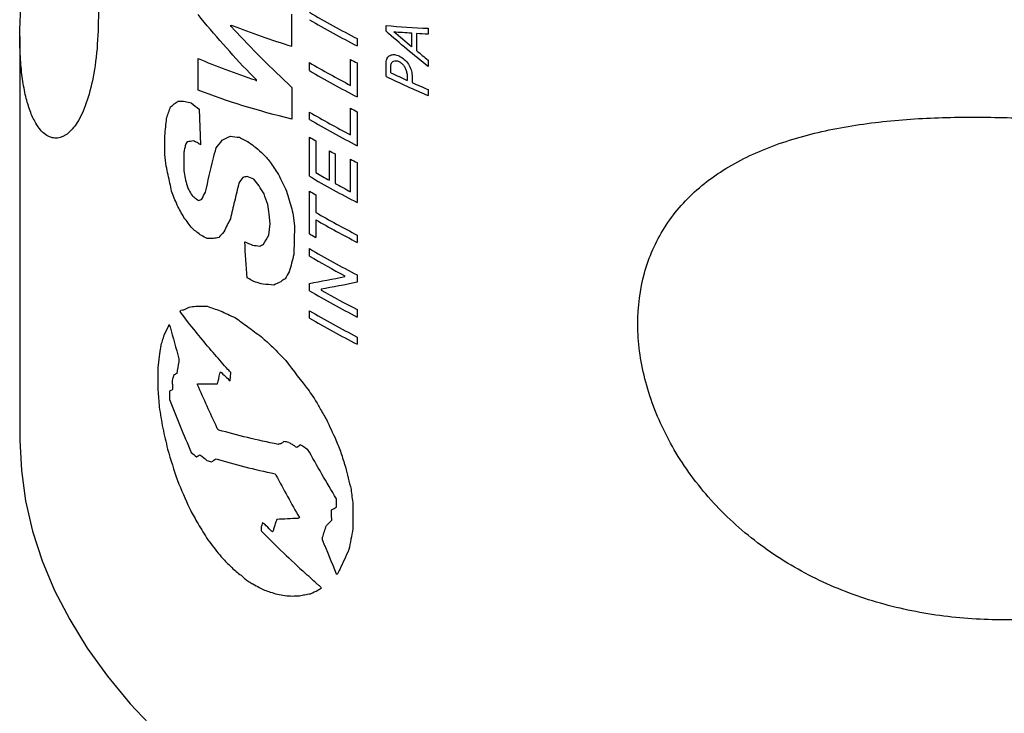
# Model space of a CAD drawing. Header units: inches. Extents: x 0.2 to 10.8, y 0.2 to 8.2.
# Tile 20 of 28: x 8.769 to 9.369, y 5.475 to 5.898. Entities that reach past the tile are written whole.
import ezdxf

# ---------------------------------------------------------------- set-up
doc = ezdxf.new("R2010")
doc.units = ezdxf.units.IN
doc.header["$MEASUREMENT"] = 0

msp = doc.modelspace()

# ---------------------------------------------------------------- linework, layer by layer
for p, q in [((8.93467, 5.88156), (8.93467, 5.90103)), ((8.89755, 5.89368), (8.89755, 5.89439)), ((8.99212, 5.89067), (8.99212, 5.89419)), ((9.00763, 5.88976), (9.00763, 5.88123)), ((9.01774, 5.89251), (9.01774, 5.88897)), ((8.7688, 5.88755), (8.7688, 5.64236)), ((8.97455, 5.88624), (8.97455, 5.88174)), ((9.01064, 5.88926), (9.01064, 5.87896)), ((8.87762, 5.85473), (8.87745, 5.87415)), ((8.9454, 5.86671), (8.9454, 5.87163)), ((8.97046, 5.85773), (8.97046, 5.8735)), ((8.97455, 5.87137), (8.97455, 5.85069)), ((8.99212, 5.86313), (8.99212, 5.87158)), ((9.01774, 5.87311), (9.01774, 5.86915)), ((8.99512, 5.86533), (8.99512, 5.87016)), ((8.91313, 5.86054), (8.91313, 5.86103)), ((9.00498, 5.86462), (9.00498, 5.86078)), ((9.008, 5.86383), (9.008, 5.85942)), ((8.93467, 5.85653), (8.93467, 5.83715)), ((9.01774, 5.85517), (9.01774, 5.85156)), ((8.87824, 5.84325), (8.87904, 5.82145)), ((8.9454, 5.837), (8.9454, 5.84146)), ((8.97046, 5.82757), (8.97046, 5.84381)), ((8.97455, 5.84168), (8.97455, 5.82098)), ((8.85727, 5.81555), (8.85727, 5.82707)), ((8.9454, 5.80233), (8.9454, 5.82618)), ((8.94928, 5.82392), (8.94928, 5.80455)), ((8.95757, 5.79987), (8.95757, 5.81788)), ((8.8688, 5.81698), (8.8688, 5.80573)), ((8.96109, 5.81594), (8.96109, 5.79793)), ((8.97046, 5.79292), (8.97046, 5.81276)), ((8.97455, 5.81063), (8.97455, 5.78631)), ((8.9454, 5.76726), (8.9454, 5.79331)), ((8.94928, 5.79105), (8.94928, 5.78026)), ((8.92152, 5.77324), (8.92087, 5.77933)), ((8.93549, 5.77868), (8.93624, 5.77195)), ((8.94928, 5.77577), (8.94928, 5.765)), ((8.92071, 5.76645), (8.92152, 5.77324)), ((8.93624, 5.77195), (8.93589, 5.75465)), ((8.97455, 5.7665), (8.97455, 5.76201)), ((8.9454, 5.75372), (8.9454, 5.75821)), ((8.96698, 5.74118), (8.96698, 5.74166)), ((8.97455, 5.74219), (8.97455, 5.7377)), ((8.9454, 5.73255), (8.9454, 5.73706)), ((8.95247, 5.7335), (8.95247, 5.73298)), ((8.9454, 5.71594), (8.9454, 5.72037)), ((8.97455, 5.72104), (8.97455, 5.71653)), ((8.85969, 5.71133), (8.85984, 5.71194)), ((8.97455, 5.70435), (8.97455, 5.69992)), ((8.85367, 5.69251), (8.85303, 5.68564)), ((8.85303, 5.68564), (8.85295, 5.67855)), ((8.86584, 5.69104), (8.86579, 5.68929)), ((8.89705, 5.67764), (8.89755, 5.68268)), ((8.85295, 5.67855), (8.85303, 5.67206)), ((8.8617, 5.67765), (8.86167, 5.67591)), ((8.862, 5.67883), (8.8617, 5.67765)), ((8.86194, 5.67531), (8.86192, 5.67228)), ((8.87714, 5.67522), (8.87714, 5.6759)), ((8.85999, 5.67131), (8.86003, 5.6662)), ((8.96184, 5.60073), (8.96184, 5.60575)), ((8.97189, 5.60237), (8.97189, 5.58741)), ((8.95891, 5.59577), (8.95891, 5.59908)), ((8.95914, 5.59283), (8.95891, 5.59577)), ((8.91672, 5.59121), (8.91633, 5.5896)), ((8.91598, 5.58866), (8.91586, 5.58691)), ((8.91586, 5.58691), (8.9159, 5.58635)), ((8.95338, 5.58078), (8.95338, 5.58228))]:
    msp.add_line(p, q)
at = {"flags": 128}
msp.add_lwpolyline([(8.7688, 5.64236), (8.76881, 5.64141), (8.76973, 5.6229), (8.77232, 5.60443), (8.77658, 5.58607), (8.78249, 5.56787), (8.79004, 5.54986), (8.79921, 5.53211), (8.80997, 5.51466), (8.82228, 5.49755), (8.83613, 5.48084), (8.85147, 5.46457)], dxfattribs=at)
for centre, radius, start, end in [((9.24946, 6.42097), 0.60126, 239.62243, 242.7924), ((9.24946, 6.41647), 0.60126, 239.62243, 242.7924), ((9.24754, 6.38693), 0.59735, 239.61601, 242.36396), ((9.26115, 6.42826), 0.62631, 242.34567, 242.76798), ((9.24946, 6.38542), 0.60126, 239.62243, 242.7924), ((9.28417, 6.47935), 0.67865, 244.79102, 245.70822), ((9.19959, 6.27786), 0.50618, 235.4383, 235.53364), ((9.28788, 6.48369), 0.68743, 244.5175, 246.8612), ((9.29383, 6.50088), 0.70225, 245.98271, 246.84977), ((9.24754, 6.35676), 0.59735, 239.61601, 242.36396), ((9.26115, 6.39857), 0.62631, 242.34567, 242.76798), ((9.24946, 6.35571), 0.60126, 239.62243, 242.7924), ((9.19585, 6.23162), 0.49961, 234.77354, 235.32026), ((9.23723, 6.32354), 0.57665, 239.59723, 240.04337), ((9.24898, 6.34294), 0.6005, 240.96954, 241.35262), ((9.26115, 6.36752), 0.62631, 242.34567, 242.76798), ((9.24946, 6.32104), 0.60126, 239.62243, 242.7924), ((9.24327, 6.31467), 0.58877, 240.04504, 240.97132), ((9.23723, 6.29066), 0.57665, 239.59723, 240.04337), ((9.25501, 6.33602), 0.61313, 241.35474, 242.34769), ((9.15154, 6.11493), 0.42692, 229.42126, 229.81665), ((9.25133, 6.30473), 0.60522, 240.06181, 242.78593), ((9.25133, 6.30024), 0.60522, 240.06181, 242.78593), ((9.23723, 6.26462), 0.57665, 239.59723, 240.04337), ((9.24946, 6.27693), 0.60126, 239.62243, 242.7924), ((9.24589, 6.26611), 0.594, 239.61121, 241.99535), ((9.24946, 6.25127), 0.60126, 239.62243, 242.7924), ((9.25285, 6.26211), 0.60845, 240.41724, 242.78141), ((9.18902, 6.10922), 0.4878, 233.702, 234.77562), ((9.24946, 6.23909), 0.60126, 239.62243, 242.7924), ((9.24946, 6.23465), 0.60126, 239.62243, 242.7924), ((9.17122, 6.00937), 0.45812, 232.04155, 232.14039), ((9.22319, 6.10652), 0.54936, 238.0983, 238.33204), ((9.23192, 6.12372), 0.56617, 238.96194, 239.46477), ((9.25167, 6.09225), 0.60612, 241.44617, 241.49244)]:
    msp.add_arc(centre, radius, start, end)
for points, knots in [([(8.8168, 5.90246), (8.81662, 5.89481), (8.81625, 5.87927), (8.81332, 5.86009), (8.80889, 5.84446), (8.80322, 5.8333), (8.79676, 5.82668), (8.79001, 5.82478), (8.78346, 5.82767), (8.77831, 5.83437), (8.77459, 5.84296), (8.77202, 5.85205), (8.77014, 5.86272), (8.76889, 5.87616), (8.76864, 5.89257), (8.76975, 5.91229), (8.77227, 5.93354), (8.77683, 5.96001), (8.78453, 5.99196), (8.79207, 6.01854), (8.79741, 6.03313), (8.79808, 6.03498)], [0, 0, 0, 0, 0.053353, 0.10827, 0.16162, 0.216488, 0.270453, 0.325835, 0.382777, 0.441038, 0.480187, 0.519342, 0.559612, 0.599889, 0.653739, 0.707603, 0.762946, 0.818299, 0.902981, 0.987689, 1, 1, 1, 1]), ([(8.99212, 5.87158), (8.99218, 5.8721), (8.99229, 5.87311), (8.99281, 5.87436), (8.99359, 5.87535), (8.99495, 5.87628), (8.99713, 5.87673), (9.00021, 5.87578), (9.00327, 5.87374), (9.00581, 5.87071), (9.00764, 5.8672), (9.00788, 5.86496), (9.008, 5.86383)], [0, 0, 0, 0, 0.064212, 0.125829, 0.187242, 0.250869, 0.375735, 0.500648, 0.625513, 0.750427, 0.873907, 1, 1, 1, 1]), ([(8.99512, 5.87016), (8.9952, 5.87052), (8.99535, 5.87123), (8.99591, 5.87203), (8.9968, 5.87264), (8.99812, 5.87288), (8.99984, 5.87238), (9.00156, 5.87129), (9.00304, 5.86966), (9.00418, 5.86774), (9.00446, 5.86644), (9.0046, 5.86579)], [0, 0, 0, 0, 0.085278, 0.167157, 0.250488, 0.375422, 0.500402, 0.625336, 0.750316, 0.873401, 1, 1, 1, 1]), ([(9.64501, 5.63663), (9.62393, 5.62072), (9.60207, 5.60635), (9.55672, 5.58068), (9.53324, 5.56939), (9.48435, 5.55053), (9.45875, 5.54297), (9.42006, 5.53571), (9.40705, 5.53395), (9.38081, 5.53194), (9.36748, 5.5317), (9.34111, 5.53298), (9.32806, 5.53449), (9.30225, 5.53944), (9.28941, 5.54292), (9.26449, 5.55196), (9.25256, 5.55747), (9.22984, 5.57053), (9.21893, 5.5782), (9.19924, 5.59506), (9.19038, 5.60426), (9.17859, 5.61916), (9.17489, 5.62434), (9.16815, 5.63491), (9.16511, 5.64026), (9.15695, 5.65653), (9.15276, 5.66767), (9.14708, 5.69021), (9.14566, 5.70125), (9.14556, 5.72283), (9.14693, 5.73343), (9.15236, 5.75313), (9.15643, 5.76241), (9.16728, 5.77955), (9.1739, 5.78721), (9.18948, 5.80094), (9.19852, 5.80701), (9.21814, 5.81723), (9.22886, 5.82148), (9.25176, 5.82845), (9.26371, 5.83109), (9.28849, 5.83511), (9.30142, 5.83647), (9.32732, 5.83813), (9.34036, 5.83844), (9.36661, 5.83829), (9.37987, 5.83783), (9.40629, 5.83634), (9.41932, 5.83531), (9.45796, 5.83166), (9.48313, 5.82847), (9.53251, 5.82129), (9.55629, 5.81736), (9.60195, 5.8092), (9.6239, 5.80497), (9.64501, 5.80048)], [0, 0, 0, 0, 0.0625, 0.0625, 0.125, 0.125, 0.1875, 0.1875, 0.21875, 0.21875, 0.25, 0.25, 0.28125, 0.28125, 0.3125, 0.3125, 0.34375, 0.34375, 0.375, 0.375, 0.40625, 0.40625, 0.421875, 0.421875, 0.4375, 0.4375, 0.46875, 0.46875, 0.5, 0.5, 0.53125, 0.53125, 0.5625, 0.5625, 0.59375, 0.59375, 0.625, 0.625, 0.65625, 0.65625, 0.6875, 0.6875, 0.71875, 0.71875, 0.75, 0.75, 0.78125, 0.78125, 0.8125, 0.8125, 0.875, 0.875, 0.9375, 0.9375, 1, 1, 1, 1])]:
    msp.add_open_spline(points, degree=3, knots=knots)
for points in [[(8.90902, 5.86514), (8.8979, 5.87678), (8.88737, 5.8887), (8.87745, 5.90086)], [(8.89755, 5.89439), (8.89781, 5.89433), (8.89807, 5.89428), (8.89833, 5.89422)], [(8.89894, 5.89229), (8.89848, 5.89275), (8.89801, 5.89322), (8.89755, 5.89368)], [(8.89833, 5.89422), (8.90979, 5.88969), (8.92192, 5.88545), (8.93467, 5.88156)], [(8.89894, 5.89229), (8.91022, 5.88007), (8.92215, 5.86814), (8.93467, 5.85653)], [(8.99212, 5.89419), (9.00048, 5.8935), (9.00903, 5.89294), (9.01774, 5.89251)], [(9.01774, 5.86915), (9.00903, 5.87619), (9.00048, 5.88336), (8.99212, 5.89067)], [(8.99682, 5.89043), (9.00039, 5.89018), (9.004, 5.88996), (9.00763, 5.88976)], [(9.00763, 5.88123), (9.004, 5.88427), (9.00039, 5.88734), (8.99682, 5.89043)], [(9.01774, 5.88897), (9.01536, 5.88906), (9.01299, 5.88915), (9.01064, 5.88926)], [(9.01064, 5.87896), (9.01299, 5.877), (9.01536, 5.87505), (9.01774, 5.87311)], [(8.87745, 5.87415), (8.88838, 5.86946), (8.90006, 5.86507), (8.91244, 5.86101)], [(9.0046, 5.86579), (9.00473, 5.8654), (9.00486, 5.86501), (9.00498, 5.86462)], [(8.91156, 5.86274), (8.91071, 5.86354), (8.90986, 5.86433), (8.90902, 5.86514)], [(8.91313, 5.86103), (8.91261, 5.8616), (8.91208, 5.86217), (8.91156, 5.86274)], [(8.93467, 5.83715), (8.91394, 5.84217), (8.89485, 5.84808), (8.87762, 5.85473)], [(8.86072, 5.84471), (8.86224, 5.84584), (8.86377, 5.84698), (8.86532, 5.84813)], [(8.86532, 5.84813), (8.86674, 5.84807), (8.86817, 5.84802), (8.86961, 5.84798)], [(8.86961, 5.84798), (8.87083, 5.84766), (8.87207, 5.84735), (8.87331, 5.84704)], [(8.85828, 5.83774), (8.85909, 5.84006), (8.8599, 5.84238), (8.86072, 5.84471)], [(8.87331, 5.84704), (8.87493, 5.84577), (8.87658, 5.84451), (8.87824, 5.84325)], [(8.85727, 5.82707), (8.8576, 5.83062), (8.85794, 5.83418), (8.85828, 5.83774)], [(8.87281, 5.82359), (8.87217, 5.82348), (8.87153, 5.82337), (8.87089, 5.82327)], [(8.8745, 5.82387), (8.87394, 5.82378), (8.87337, 5.82368), (8.87281, 5.82359)], [(8.87703, 5.82291), (8.87618, 5.82323), (8.87534, 5.82355), (8.8745, 5.82387)], [(8.88852, 5.8196), (8.88973, 5.82116), (8.89096, 5.82273), (8.89219, 5.8243)], [(8.89219, 5.8243), (8.89384, 5.8251), (8.8955, 5.82592), (8.89718, 5.82673)], [(8.89718, 5.82673), (8.89902, 5.82651), (8.90088, 5.8263), (8.90276, 5.8261)], [(8.90276, 5.8261), (8.90438, 5.82522), (8.90602, 5.82436), (8.90767, 5.8235)], [(8.86937, 5.81964), (8.86918, 5.81875), (8.86899, 5.81786), (8.8688, 5.81698)], [(8.87001, 5.82208), (8.8698, 5.82127), (8.86959, 5.82045), (8.86937, 5.81964)], [(8.87089, 5.82327), (8.8706, 5.82287), (8.8703, 5.82248), (8.87001, 5.82208)], [(8.87904, 5.82145), (8.87836, 5.82194), (8.87769, 5.82242), (8.87703, 5.82291)], [(8.88661, 5.81276), (8.88724, 5.81504), (8.88788, 5.81732), (8.88852, 5.8196)], [(8.91158, 5.82077), (8.91311, 5.81944), (8.91465, 5.81811), (8.91621, 5.8168)], [(8.85811, 5.80853), (8.85783, 5.81087), (8.85755, 5.81321), (8.85727, 5.81555)], [(8.88202, 5.79265), (8.88354, 5.79935), (8.88506, 5.80605), (8.88661, 5.81276)], [(8.91621, 5.8168), (8.91775, 5.81514), (8.9193, 5.81349), (8.92087, 5.81184)], [(8.92087, 5.81184), (8.9225, 5.80942), (8.92415, 5.807), (8.9258, 5.80458)], [(8.86035, 5.79803), (8.8596, 5.80153), (8.85886, 5.80503), (8.85811, 5.80853)], [(8.8688, 5.80573), (8.86908, 5.80419), (8.86936, 5.80264), (8.86964, 5.8011)], [(8.86964, 5.8011), (8.87002, 5.79958), (8.87039, 5.79806), (8.87077, 5.79653)], [(8.90471, 5.80167), (8.90393, 5.80052), (8.90316, 5.79937), (8.90239, 5.79822)], [(8.90747, 5.80222), (8.90654, 5.80203), (8.90562, 5.80185), (8.90471, 5.80167)], [(8.91158, 5.80048), (8.9102, 5.80105), (8.90883, 5.80163), (8.90747, 5.80222)], [(8.91469, 5.79644), (8.91365, 5.79778), (8.91261, 5.79913), (8.91158, 5.80048)], [(8.9258, 5.80458), (8.92748, 5.80127), (8.92918, 5.79796), (8.93089, 5.79467)], [(8.86137, 5.79328), (8.86103, 5.79486), (8.86069, 5.79645), (8.86035, 5.79803)], [(8.86466, 5.78481), (8.86355, 5.78763), (8.86246, 5.79046), (8.86137, 5.79328)], [(8.87077, 5.79653), (8.87111, 5.79569), (8.87145, 5.79485), (8.8718, 5.794)], [(8.8718, 5.794), (8.87247, 5.79289), (8.87315, 5.79178), (8.87383, 5.79067)], [(8.90239, 5.79822), (8.90149, 5.79449), (8.90059, 5.79076), (8.8997, 5.78703)], [(8.91773, 5.79159), (8.91671, 5.7932), (8.9157, 5.79482), (8.91469, 5.79644)], [(8.93089, 5.79467), (8.93203, 5.79101), (8.93318, 5.78735), (8.93433, 5.7837)], [(8.87608, 5.78877), (8.87671, 5.78836), (8.87734, 5.78796), (8.87798, 5.78756)], [(8.87798, 5.78756), (8.87858, 5.78785), (8.87917, 5.78814), (8.87977, 5.78844)], [(8.87977, 5.78844), (8.88052, 5.78984), (8.88127, 5.79125), (8.88202, 5.79265)], [(8.91998, 5.78506), (8.91923, 5.78724), (8.91848, 5.78941), (8.91773, 5.79159)], [(8.86886, 5.77729), (8.86745, 5.77979), (8.86604, 5.7823), (8.86466, 5.78481)], [(8.8997, 5.78703), (8.89886, 5.78351), (8.89802, 5.78), (8.89718, 5.77648)], [(8.92087, 5.77933), (8.92057, 5.78124), (8.92027, 5.78315), (8.91998, 5.78506)], [(8.93433, 5.7837), (8.93472, 5.78202), (8.93511, 5.78035), (8.93549, 5.77868)], [(8.87402, 5.7704), (8.87228, 5.77269), (8.87056, 5.77498), (8.86886, 5.77729)], [(8.89718, 5.77648), (8.89585, 5.77378), (8.89453, 5.77108), (8.89322, 5.76839)], [(8.87951, 5.7662), (8.87766, 5.76759), (8.87583, 5.76899), (8.87402, 5.7704)], [(8.883, 5.76441), (8.88183, 5.76501), (8.88067, 5.7656), (8.87951, 5.7662)], [(8.88698, 5.7644), (8.88564, 5.7644), (8.88432, 5.7644), (8.883, 5.76441)], [(8.89006, 5.76496), (8.88903, 5.76477), (8.888, 5.76458), (8.88698, 5.7644)], [(8.89322, 5.76839), (8.89216, 5.76724), (8.89111, 5.7661), (8.89006, 5.76496)], [(8.91744, 5.76088), (8.91852, 5.76274), (8.91962, 5.76459), (8.92071, 5.76645)], [(8.90593, 5.76241), (8.9075, 5.76173), (8.90909, 5.76106), (8.91068, 5.76039)], [(8.90741, 5.7404), (8.90691, 5.74774), (8.90642, 5.75508), (8.90593, 5.76241)], [(8.91068, 5.76039), (8.91211, 5.76015), (8.91356, 5.75992), (8.91501, 5.7597)], [(8.91501, 5.7597), (8.91582, 5.76009), (8.91663, 5.76049), (8.91744, 5.76088)], [(8.93589, 5.75465), (8.93543, 5.75291), (8.93497, 5.75117), (8.93451, 5.74943)], [(8.93451, 5.74943), (8.93405, 5.74767), (8.93359, 5.74591), (8.93313, 5.74416)], [(8.91244, 5.73781), (8.91075, 5.73867), (8.90907, 5.73953), (8.90741, 5.7404)], [(8.93054, 5.73985), (8.92965, 5.73925), (8.92877, 5.73865), (8.92789, 5.73805)], [(8.93313, 5.74416), (8.93227, 5.74272), (8.9314, 5.74128), (8.93054, 5.73985)], [(8.9454, 5.73706), (8.95242, 5.73833), (8.95962, 5.7397), (8.96698, 5.74118)], [(8.91709, 5.73654), (8.91553, 5.73696), (8.91398, 5.73738), (8.91244, 5.73781)], [(8.92372, 5.73602), (8.92149, 5.73618), (8.91928, 5.73635), (8.91709, 5.73654)], [(8.92789, 5.73805), (8.92649, 5.73737), (8.92511, 5.73669), (8.92372, 5.73602)], [(8.97455, 5.7377), (8.96702, 5.73619), (8.95966, 5.7348), (8.95247, 5.7335)], [(8.86886, 5.72099), (8.8699, 5.72151), (8.87094, 5.72202), (8.87198, 5.72254)], [(8.87198, 5.72254), (8.87334, 5.72277), (8.8747, 5.723), (8.87608, 5.72323)], [(8.87608, 5.72323), (8.87835, 5.72319), (8.88066, 5.72316), (8.883, 5.72314)], [(8.883, 5.72314), (8.88563, 5.7222), (8.8883, 5.72128), (8.89101, 5.72037)], [(8.86657, 5.71986), (8.86669, 5.72013), (8.86681, 5.72041), (8.86693, 5.72068)], [(8.8673, 5.71872), (8.86706, 5.7191), (8.86681, 5.71948), (8.86657, 5.71986)], [(8.86693, 5.72068), (8.86757, 5.72078), (8.86822, 5.72089), (8.86886, 5.72099)], [(8.87065, 5.71441), (8.86953, 5.71584), (8.86841, 5.71728), (8.8673, 5.71872)], [(8.89101, 5.72037), (8.89404, 5.71892), (8.89712, 5.71748), (8.90025, 5.71607)], [(8.85688, 5.70561), (8.85781, 5.70751), (8.85875, 5.70942), (8.85969, 5.71133)], [(8.85984, 5.71194), (8.86004, 5.71146), (8.86024, 5.71099), (8.86044, 5.71051)], [(8.86044, 5.71051), (8.86222, 5.70401), (8.86402, 5.69752), (8.86584, 5.69104)], [(8.88772, 5.69367), (8.88183, 5.7005), (8.87614, 5.70742), (8.87065, 5.71441)], [(8.90767, 5.71073), (8.91046, 5.70862), (8.91329, 5.70652), (8.91616, 5.70445)], [(8.8547, 5.69855), (8.85542, 5.7009), (8.85615, 5.70325), (8.85688, 5.70561)], [(8.91616, 5.70445), (8.9184, 5.70239), (8.92066, 5.70035), (8.92294, 5.69832)], [(8.8547, 5.69855), (8.85436, 5.69653), (8.85401, 5.69452), (8.85367, 5.69251)], [(8.92294, 5.69832), (8.92558, 5.69556), (8.92826, 5.69282), (8.93095, 5.69009)], [(8.89569, 5.6846), (8.893, 5.68761), (8.89034, 5.69063), (8.88772, 5.69367)], [(8.86579, 5.68929), (8.86534, 5.6869), (8.86489, 5.68451), (8.86444, 5.68213)], [(8.93095, 5.69009), (8.9356, 5.68387), (8.94033, 5.67769), (8.94513, 5.67155)], [(8.86255, 5.68093), (8.86237, 5.68023), (8.86218, 5.67953), (8.862, 5.67883)], [(8.86444, 5.68213), (8.86381, 5.68173), (8.86318, 5.68133), (8.86255, 5.68093)], [(8.88933, 5.67582), (8.88982, 5.67791), (8.89031, 5.68), (8.8908, 5.6821)], [(8.8908, 5.6821), (8.89094, 5.68244), (8.89109, 5.68279), (8.89123, 5.68313)], [(8.89123, 5.68313), (8.89315, 5.6813), (8.89509, 5.67947), (8.89705, 5.67764)], [(8.89755, 5.68268), (8.89693, 5.68332), (8.89631, 5.68396), (8.89569, 5.6846)], [(8.86167, 5.67591), (8.86176, 5.67571), (8.86185, 5.67551), (8.86194, 5.67531)], [(8.87714, 5.6759), (8.8803, 5.67585), (8.88351, 5.67582), (8.88678, 5.67581)], [(8.88899, 5.64912), (8.88495, 5.65778), (8.881, 5.66648), (8.87714, 5.67522)], [(8.88678, 5.67581), (8.88763, 5.67581), (8.88848, 5.67581), (8.88933, 5.67582)], [(8.85303, 5.67206), (8.85329, 5.66863), (8.85354, 5.66519), (8.8538, 5.66176)], [(8.86192, 5.67228), (8.86127, 5.67195), (8.86063, 5.67163), (8.85999, 5.67131)], [(8.94513, 5.67155), (8.94619, 5.67003), (8.94725, 5.66852), (8.94831, 5.667)], [(8.8538, 5.66176), (8.85451, 5.65746), (8.85524, 5.65316), (8.85596, 5.64887)], [(8.86003, 5.6662), (8.86432, 5.65542), (8.86875, 5.64469), (8.87331, 5.63401)], [(8.94831, 5.667), (8.94945, 5.66501), (8.95059, 5.66301), (8.95174, 5.66102)], [(8.95174, 5.66102), (8.95307, 5.65872), (8.95441, 5.65642), (8.95575, 5.65413)], [(8.95575, 5.65413), (8.95766, 5.64997), (8.95958, 5.64582), (8.96151, 5.64167)], [(8.85596, 5.64887), (8.85693, 5.64455), (8.8579, 5.64024), (8.85888, 5.63593)], [(8.88944, 5.64816), (8.88929, 5.64848), (8.88914, 5.6488), (8.88899, 5.64912)], [(8.9263, 5.63887), (8.91354, 5.64148), (8.90145, 5.64442), (8.89006, 5.64767)], [(8.92672, 5.63912), (8.92658, 5.63904), (8.92644, 5.63895), (8.9263, 5.63887)], [(8.92789, 5.63929), (8.9275, 5.63923), (8.92711, 5.63917), (8.92672, 5.63912)], [(8.92987, 5.64063), (8.92921, 5.64018), (8.92855, 5.63974), (8.92789, 5.63929)], [(8.93287, 5.64014), (8.93186, 5.6403), (8.93086, 5.64047), (8.92987, 5.64063)], [(8.93768, 5.63705), (8.93671, 5.63768), (8.93574, 5.63832), (8.93477, 5.63896)], [(8.93999, 5.63861), (8.93922, 5.63809), (8.93845, 5.63757), (8.93768, 5.63705)], [(8.96151, 5.64167), (8.96254, 5.63906), (8.96358, 5.63646), (8.96463, 5.63386)], [(8.85888, 5.63593), (8.86085, 5.62955), (8.86285, 5.62319), (8.86488, 5.61684)], [(8.87331, 5.63401), (8.8744, 5.63312), (8.8755, 5.63223), (8.8766, 5.63135)], [(8.8766, 5.63135), (8.87728, 5.63176), (8.87795, 5.63216), (8.87863, 5.63257)], [(8.87863, 5.63257), (8.88004, 5.63143), (8.88146, 5.6303), (8.88289, 5.62918)], [(8.96184, 5.60575), (8.95587, 5.61579), (8.95001, 5.62589), (8.94426, 5.63607)], [(8.96463, 5.63386), (8.96552, 5.63098), (8.96642, 5.62809), (8.96733, 5.62521)], [(8.88289, 5.62918), (8.88382, 5.62889), (8.88476, 5.62861), (8.8857, 5.62833)], [(8.8857, 5.62833), (8.88662, 5.62891), (8.88754, 5.62949), (8.88846, 5.63007)], [(8.88846, 5.63007), (8.89976, 5.62672), (8.91177, 5.62368), (8.92443, 5.62097)], [(8.96733, 5.62521), (8.96847, 5.62065), (8.96962, 5.61609), (8.97077, 5.61154)], [(8.92443, 5.62097), (8.92461, 5.62068), (8.92479, 5.62039), (8.92497, 5.62011)], [(8.92497, 5.62011), (8.92964, 5.61145), (8.9344, 5.60284), (8.93924, 5.59428)], [(8.86488, 5.61684), (8.86729, 5.61119), (8.86975, 5.60557), (8.87224, 5.59996)], [(8.97077, 5.61154), (8.97115, 5.60848), (8.97152, 5.60542), (8.97189, 5.60237)], [(8.87224, 5.59996), (8.87374, 5.59719), (8.87526, 5.59443), (8.87679, 5.59168)], [(8.95891, 5.59908), (8.95989, 5.59963), (8.96086, 5.60018), (8.96184, 5.60073)], [(8.87679, 5.59168), (8.87872, 5.5884), (8.88068, 5.58513), (8.88267, 5.58188)], [(8.91633, 5.5896), (8.91621, 5.58928), (8.9161, 5.58897), (8.91598, 5.58866)], [(8.91816, 5.59034), (8.91768, 5.59063), (8.9172, 5.59092), (8.91672, 5.59121)], [(8.92181, 5.58648), (8.92058, 5.58777), (8.91937, 5.58905), (8.91816, 5.59034)], [(8.9244, 5.5904), (8.92417, 5.58952), (8.92395, 5.58864), (8.92372, 5.58777)], [(8.92549, 5.59321), (8.92513, 5.59227), (8.92476, 5.59134), (8.9244, 5.5904)], [(8.93863, 5.59383), (8.93418, 5.59358), (8.9298, 5.59337), (8.92549, 5.59321)], [(8.93924, 5.59428), (8.93904, 5.59413), (8.93883, 5.59398), (8.93863, 5.59383)], [(8.95338, 5.58228), (8.95417, 5.58468), (8.95496, 5.58708), (8.95575, 5.58948)], [(8.95575, 5.58948), (8.95688, 5.59059), (8.958, 5.59171), (8.95914, 5.59283)], [(8.9159, 5.58635), (8.91608, 5.58616), (8.91626, 5.58598), (8.91643, 5.5858)], [(8.91643, 5.5858), (8.92499, 5.5771), (8.93387, 5.56856), (8.94305, 5.56019)], [(8.92283, 5.58554), (8.92249, 5.58586), (8.92215, 5.58617), (8.92181, 5.58648)], [(8.92305, 5.58577), (8.92298, 5.58569), (8.92291, 5.58562), (8.92283, 5.58554)], [(8.92372, 5.58777), (8.9235, 5.5871), (8.92328, 5.58643), (8.92305, 5.58577)], [(8.97189, 5.58741), (8.97108, 5.5832), (8.97028, 5.57898), (8.96947, 5.57478)], [(8.88267, 5.58188), (8.88497, 5.57879), (8.88731, 5.57572), (8.88967, 5.57267)], [(8.96196, 5.55986), (8.95907, 5.56682), (8.95621, 5.57379), (8.95338, 5.58078)], [(8.88967, 5.57267), (8.89099, 5.57119), (8.89232, 5.56972), (8.89365, 5.56826)], [(8.96947, 5.57478), (8.96761, 5.57076), (8.96576, 5.56674), (8.96391, 5.56274)], [(8.89365, 5.56826), (8.89531, 5.56655), (8.89698, 5.56485), (8.89867, 5.56315)], [(8.89867, 5.56315), (8.90056, 5.5616), (8.90246, 5.56007), (8.90439, 5.55854)], [(8.94723, 5.55643), (8.94583, 5.55768), (8.94444, 5.55894), (8.94305, 5.56019)], [(8.96391, 5.56274), (8.9634, 5.5617), (8.96289, 5.56066), (8.96239, 5.55962)], [(8.90439, 5.55854), (8.90504, 5.55796), (8.90569, 5.55739), (8.90634, 5.55682)], [(8.90634, 5.55682), (8.90708, 5.55629), (8.90782, 5.55575), (8.90856, 5.55521)], [(8.90856, 5.55521), (8.90934, 5.55476), (8.91012, 5.55431), (8.9109, 5.55387)], [(8.9109, 5.55387), (8.91219, 5.55314), (8.9135, 5.55242), (8.91481, 5.5517)], [(8.95015, 5.55376), (8.94917, 5.55465), (8.9482, 5.55554), (8.94723, 5.55643)], [(8.95145, 5.55273), (8.95102, 5.55307), (8.95058, 5.55341), (8.95015, 5.55376)], [(8.91481, 5.5517), (8.91586, 5.55118), (8.91691, 5.55066), (8.91796, 5.55014)], [(8.91796, 5.55014), (8.91914, 5.54973), (8.92033, 5.54933), (8.92152, 5.54893)], [(8.92152, 5.54893), (8.92296, 5.54846), (8.92441, 5.54799), (8.92587, 5.54753)], [(8.92587, 5.54753), (8.92736, 5.54727), (8.92885, 5.54701), (8.93036, 5.54676)], [(8.9394, 5.54661), (8.94042, 5.54684), (8.94144, 5.54707), (8.94246, 5.5473)], [(8.94246, 5.5473), (8.94366, 5.54749), (8.94486, 5.54769), (8.94607, 5.54788)], [(8.94607, 5.54788), (8.94756, 5.54862), (8.94906, 5.54936), (8.95056, 5.5501)], [(8.95056, 5.5501), (8.95125, 5.55051), (8.95195, 5.55091), (8.95265, 5.55131)], [(8.95229, 5.55184), (8.95201, 5.55213), (8.95173, 5.55243), (8.95145, 5.55273)], [(8.95265, 5.55131), (8.95253, 5.55149), (8.95241, 5.55166), (8.95229, 5.55184)], [(8.93036, 5.54676), (8.93192, 5.54667), (8.93349, 5.54658), (8.93507, 5.54649)], [(8.93507, 5.54649), (8.93651, 5.54652), (8.93795, 5.54656), (8.9394, 5.54661)]]:
    msp.add_open_spline(points, degree=3)

doc.saveas('drawing.dxf')
